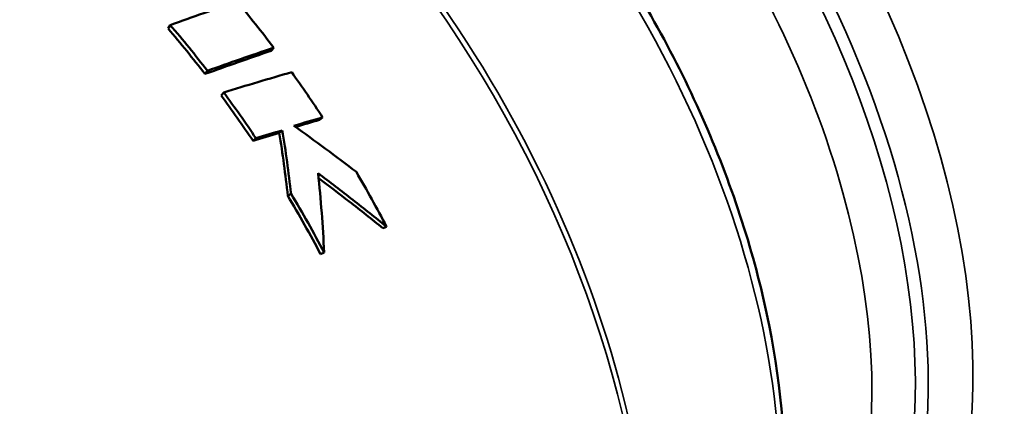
# Model space of a CAD drawing. Header units: millimetres. Extents: x 0 to 2239, y -60 to 841.
# Tile 93 of 151: x 1041.19 to 1048.48, y 198.51 to 201.37. Entities that reach past the tile are written whole.
import ezdxf

# ---------------------------------------------------------------- set-up
doc = ezdxf.new("R2010")
doc.units = ezdxf.units.MM
doc.layers.add('Sichtbar (ISO)', color=7, linetype='Continuous', lineweight=50)
doc.layers.add('Sichtbar schmal (ISO)', color=7, linetype='Continuous', lineweight=35)

msp = doc.modelspace()

# ---------------------------------------------------------------- linework, layer by layer
at = {"layer": 'Sichtbar (ISO)'}
for p, q in [((1042.2901, 201.3033), (1042.306, 201.3301)), ((1043.0527, 201.1392), (1043.072, 201.1624)), ((1042.5626, 200.9676), (1042.581, 200.9913)), ((1042.6823, 200.8089), (1042.7018, 200.8311)), ((1043.4117, 200.6277), (1043.4343, 200.6462)), ((1043.1136, 200.531), (1043.1356, 200.5499)), ((1042.919, 200.4721), (1042.9407, 200.4912)), ((1043.4195, 199.6334), (1043.4457, 199.6448))]:
    msp.add_line(p, q, dxfattribs=at)
for centre, major_axis, ratio, start_param, end_param in [((1048.9041, 203.2083), (-2.95, 5.1095), 0.57735, 3.77678, 6.283185), ((1047.9141, 202.6368), (-2.95, 5.1095), 0.57735, 3.829431, 6.798029), ((1047.9141, 202.6368), (-2.6125, 4.525), 0.57735, 3.579975, 6.677955), ((1036.8354, 167.5856), (30.2722, 31.3405), 0.585399, 0.856608, 0.870766), ((1040.9607, 198.6222), (2.7363, -4.7442), 0.57846, 1.781519, 1.862963), ((1040.5703, 198.3966), (-2.7263, 4.6906), 0.570279, 4.939518, 5.021184), ((1040.5705, 198.3969), (-2.7511, 4.7332), 0.57028, 4.939513, 5.021189), ((1036.3852, 168.1848), (29.8775, 30.5199), 0.570362, 0.849212, 0.863637), ((1036.4521, 168.199), (-29.8092, -30.4918), 0.572411, 3.989853, 4.004316), ((1040.9607, 198.6222), (2.7373, -4.7436), 0.578484, 1.665291, 1.739848), ((1040.5705, 198.3969), (-2.7452, 4.7366), 0.570103, 4.826515, 4.903014), ((1040.5703, 198.3967), (-2.7204, 4.6938), 0.570101, 4.826519, 4.903011), ((1034.5597, 172.8205), (-29.028, -24.837), 0.529542, 4.004764, 4.011737), ((1034.4958, 172.8033), (29.0959, 24.879), 0.527368, 0.864053, 0.869887), ((1034.392, 172.373), (-29.5262, -25.2344), 0.528799, 4.014689, 4.020931), ((1034.3316, 172.3563), (29.5886, 25.2768), 0.526714, 0.873893, 0.880115), ((1040.57, 198.3967), (-2.7118, 4.6993), 0.570014, 4.647269, 4.738551), ((1040.5704, 198.3969), (-2.7364, 4.742), 0.570014, 4.647262, 4.738555)]:
    msp.add_ellipse(centre, major_axis=major_axis, ratio=ratio, start_param=start_param, end_param=end_param, dxfattribs=at)
for points, knots in [([(1041.2866, 204.4592), (1041.598, 204.5322), (1041.9355, 204.5305), (1042.6533, 204.3855), (1043.0356, 204.2319), (1043.7988, 203.7854), (1044.1795, 203.4891), (1044.895, 202.7882), (1045.2299, 202.3839), (1045.8217, 201.5088), (1046.0787, 201.0384), (1046.4909, 200.0765), (1046.6458, 199.5851), (1046.8369, 198.6275), (1046.8727, 198.1614), (1046.816, 197.3003), (1046.7235, 196.905), (1046.4632, 196.3468), (1046.3338, 196.1513), (1046.1786, 195.986)], [0.958082, 0.958082, 0.958082, 0.958082, 1.256493, 1.256493, 1.577475, 1.577475, 1.905989, 1.905989, 2.233584, 2.233584, 2.560098, 2.560098, 2.886776, 2.886776, 3.214746, 3.214746, 3.542771, 3.542771, 3.754307, 3.754307, 3.754307, 3.754307]), ([(1042.7018, 200.8311), (1042.7859, 200.8567), (1042.8698, 200.8821), (1043.0376, 200.9321), (1043.1214, 200.9568), (1043.2052, 200.9812)], [0.000001, 0.000001, 0.000001, 0.000001, 0.0621037, 0.0621037, 0.1242064, 0.1242064, 0.1242064, 0.1242064]), ([(1043.2009, 200.0802), (1043.1917, 200.1595), (1043.1817, 200.2383), (1043.1599, 200.3949), (1043.1482, 200.4726), (1043.1356, 200.5499)], [0, 0, 0, 0, 0.050048, 0.050048, 0.1000913, 0.1000913, 0.1000913, 0.1000913]), ([(1043.2207, 200.5836), (1043.2997, 200.5277), (1043.3779, 200.4713), (1043.5324, 200.3572), (1043.6087, 200.2996), (1043.6841, 200.2415)], [0.0000112, 0.0000112, 0.0000112, 0.0000112, 0.0590029, 0.0590029, 0.1179989, 0.1179989, 0.1179989, 0.1179989]), ([(1043.1136, 200.531), (1043.1258, 200.4544), (1043.1372, 200.3772), (1043.1583, 200.2217), (1043.168, 200.1435), (1043.1768, 200.0648)], [0.00000501, 0.00000501, 0.00000501, 0.00000501, 0.04968296, 0.04968296, 0.09936722, 0.09936722, 0.09936722, 0.09936722]), ([(1043.6841, 200.2415), (1043.723, 200.1749), (1043.761, 200.1078), (1043.8354, 199.9727), (1043.8718, 199.9047), (1043.9073, 199.8363)], [-0.09259246, -0.09259246, -0.09259246, -0.09259246, -0.04630335, -0.04630335, 0, 0, 0, 0]), ([(1043.9073, 199.8363), (1043.8254, 199.9029), (1043.7421, 199.9692), (1043.5732, 200.1011), (1043.4875, 200.1666), (1043.4007, 200.2317)], [0, 0, 0, 0, 0.0669447, 0.0669447, 0.1338835, 0.1338835, 0.1338835, 0.1338835]), ([(1043.4007, 200.2317), (1043.4111, 200.135), (1043.4201, 200.0378), (1043.4351, 199.8421), (1043.4411, 199.7436), (1043.4457, 199.6448)], [0.000005, 0.000005, 0.000005, 0.000005, 0.0612049, 0.0612049, 0.1223989, 0.1223989, 0.1223989, 0.1223989]), ([(1043.4046, 200.1951), (1043.4813, 200.1377), (1043.5572, 200.0799), (1043.7161, 199.9566), (1043.7989, 199.8911), (1043.8804, 199.8252)], [0.0071796, 0.0071796, 0.0071796, 0.0071796, 0.0664441, 0.0664441, 0.1328944, 0.1328944, 0.1328944, 0.1328944]), ([(1043.1768, 200.0648), (1043.1808, 200.0674), (1043.1849, 200.07), (1043.1929, 200.0751), (1043.1969, 200.0776), (1043.2009, 200.0802)], [0.000008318, 0.000008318, 0.000008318, 0.000008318, 0.005008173, 0.005008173, 0.010008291, 0.010008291, 0.010008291, 0.010008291]), ([(1043.8804, 199.8252), (1043.8849, 199.827), (1043.8894, 199.8289), (1043.8983, 199.8326), (1043.9028, 199.8344), (1043.9073, 199.8363)], [-0.01002215, -0.01002215, -0.01002215, -0.01002215, -0.00501999, -0.00501999, -0.00001368, -0.00001368, -0.00001368, -0.00001368]), ([(1048.3256, 197.4496), (1048.8769, 197.8524), (1049.4323, 198.2769), (1050.1186, 198.817), (1050.2862, 198.9502), (1050.4496, 199.0808)], [0.0000038, 0.0000038, 0.0000038, 0.0000038, 0.4102516, 0.4102516, 0.546212, 0.546212, 0.546212, 0.546212])]:
    msp.add_open_spline(points, degree=3, knots=knots, dxfattribs=at)
at = {"layer": 'Sichtbar schmal (ISO)'}
for centre, major_axis, start_param, end_param in [((1047.6261, 202.4705), (-2.3861, 4.1329), 3.522143, 6.277796), ((1047.111, 202.1731), (-2.3995, 4.1561), 3.562961, 6.236473), ((1044.4381, 200.6299), (-2.3942, 4.1468), 3.100437, 6.438692), ((1043.306, 199.9763), (2.4829, -4.3006), 0.172684, 2.968909), ((1042.045, 199.2483), (-2.6996, 4.6758), 3.56819, 6.110501), ((1044.2263, 200.5076), (2.3165, -4.0123), 0.017272, 2.356194), ((1042.008, 199.2269), (2.7031, -4.6819), 0.42987, 2.356194), ((1044.6986, 200.7803), (2.5122, -4.3512), 0.253372, 1.511626), ((1044.4766, 200.6521), (2.4348, -4.2173), 6.242029, 7.773477)]:
    msp.add_ellipse(centre, major_axis=major_axis, ratio=0.57735, start_param=start_param, end_param=end_param, dxfattribs=at)

doc.saveas('drawing.dxf')
